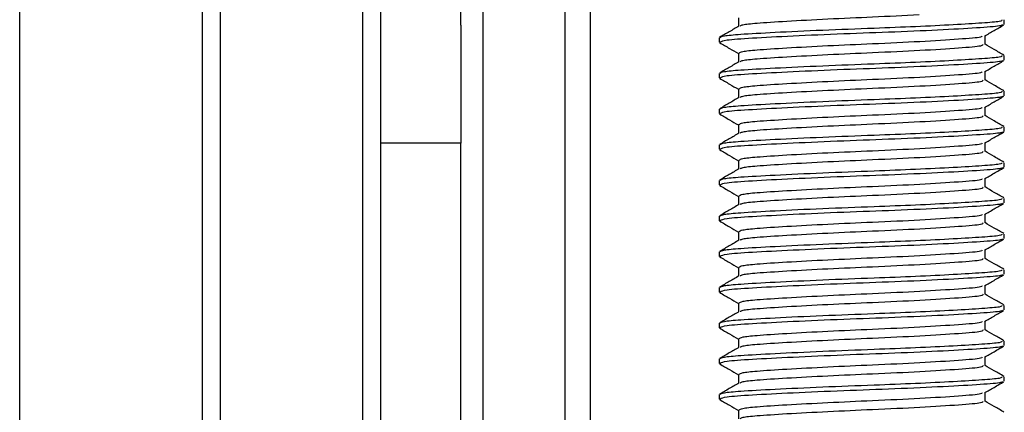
# Model space of a CAD drawing. Header units: millimetres. Extents: x 0 to 420, y 0 to 297.
# Tile 10 of 58: x 138.15 to 140.91, y 197.07 to 198.17. Entities that reach past the tile are written whole.
import ezdxf

# ---------------------------------------------------------------- set-up
doc = ezdxf.new("R2010")
doc.units = ezdxf.units.MM

msp = doc.modelspace()

# ---------------------------------------------------------------- linework, layer by layer
at = {"color": 7, "linetype": 'Continuous', "lineweight": 25}
for p, q in [((138.15136, 183.57364), (138.15136, 208.57364)), ((138.66443, 183.57364), (138.66443, 208.57364)), ((138.71443, 183.57364), (138.71443, 208.57364)), ((139.11443, 183.57364), (139.11443, 208.57364)), ((139.16443, 183.57364), (139.16443, 208.57364)), ((139.38943, 198.15436), (139.38943, 206.07364)), ((139.45193, 186.07364), (139.45193, 206.07364)), ((139.68193, 186.07364), (139.68193, 206.07364)), ((139.75193, 206.07364), (139.75193, 186.07364)), ((140.16856, 198.17557), (140.16856, 198.15129)), ((140.91443, 198.15686), (140.91443, 198.16939)), ((139.38943, 198.15436), (139.38943, 197.82364)), ((140.11443, 198.11935), (140.11443, 198.10684)), ((140.8603, 198.10057), (140.8603, 198.12495)), ((140.11477, 198.10617), (140.11916, 198.10542)), ((140.16856, 198.07557), (140.16856, 198.05129)), ((140.91443, 198.05686), (140.91443, 198.06939)), ((140.11443, 198.01935), (140.11443, 198.00684)), ((140.11477, 198.00617), (140.11916, 198.00542)), ((140.8603, 198.00057), (140.8603, 198.02495)), ((140.16856, 197.97557), (140.16856, 197.95129)), ((140.91443, 197.95686), (140.91443, 197.96939)), ((140.11443, 197.91935), (140.11443, 197.90684)), ((140.8603, 197.90057), (140.8603, 197.92495)), ((140.11477, 197.90617), (140.11916, 197.90542)), ((140.16856, 197.87557), (140.16856, 197.85129)), ((140.91443, 197.85686), (140.91443, 197.86939)), ((139.38943, 197.82364), (139.16443, 197.82364)), ((139.38943, 194.32364), (139.38943, 197.82364)), ((140.11443, 197.81935), (140.11443, 197.80684)), ((140.8603, 197.80057), (140.8603, 197.82495)), ((140.11477, 197.80617), (140.11916, 197.80542)), ((140.16856, 197.77557), (140.16856, 197.75129)), ((140.91443, 197.75686), (140.91443, 197.76939)), ((140.11443, 197.71935), (140.11443, 197.70684)), ((140.11477, 197.70617), (140.11916, 197.70542)), ((140.8603, 197.70057), (140.8603, 197.72495)), ((140.16856, 197.67557), (140.16856, 197.65129)), ((140.91443, 197.65686), (140.91443, 197.66939)), ((140.11443, 197.61935), (140.11443, 197.60684)), ((140.8603, 197.60057), (140.8603, 197.62495)), ((140.11477, 197.60617), (140.11916, 197.60542)), ((140.16856, 197.57557), (140.16856, 197.55129)), ((140.91443, 197.55686), (140.91443, 197.56939)), ((140.11443, 197.51935), (140.11443, 197.50684)), ((140.11477, 197.50617), (140.11916, 197.50542)), ((140.8603, 197.50057), (140.8603, 197.52495)), ((140.16856, 197.47557), (140.16856, 197.45129)), ((140.91443, 197.45686), (140.91443, 197.46939)), ((140.8603, 197.40057), (140.8603, 197.42495)), ((140.11443, 197.41935), (140.11443, 197.40684)), ((140.11477, 197.40617), (140.11916, 197.40542)), ((140.16856, 197.37557), (140.16856, 197.35129)), ((140.91443, 197.35686), (140.91443, 197.36939)), ((140.11443, 197.31935), (140.11443, 197.30684)), ((140.8603, 197.30057), (140.8603, 197.32495)), ((140.11477, 197.30617), (140.11916, 197.30542)), ((140.16856, 197.27557), (140.16856, 197.25129)), ((140.91443, 197.25686), (140.91443, 197.26939)), ((140.11443, 197.21935), (140.11443, 197.20684)), ((140.11477, 197.20617), (140.11916, 197.20542)), ((140.8603, 197.20057), (140.8603, 197.22495)), ((140.16856, 197.17557), (140.16856, 197.15129)), ((140.91443, 197.15686), (140.91443, 197.16939)), ((140.11443, 197.11935), (140.11443, 197.10684)), ((140.8603, 197.10057), (140.8603, 197.12495)), ((140.11477, 197.10617), (140.11916, 197.10542)), ((140.16856, 197.07557), (140.16856, 197.05129))]:
    msp.add_line(p, q, dxfattribs=at)
for points, knots in [([(140.90793, 198.16939), (140.90777, 198.16787), (140.90743, 198.16469), (140.85511, 198.16056), (140.77514, 198.15557), (140.66883, 198.15039), (140.54133, 198.14548), (140.40092, 198.14017), (140.26712, 198.1338), (140.17458, 198.12875), (140.12268, 198.12396), (140.11806, 198.12085), (140.11583, 198.11935)], [0, 0, 0, 0, 0.0865397, 0.1807239, 0.2782381, 0.3770459, 0.4725658, 0.5884558, 0.7077454, 0.8226984, 0.9142919, 1, 1, 1, 1]), ([(140.67552, 198.18329), (140.63248, 198.18119), (140.54997, 198.17717), (140.41605, 198.17143), (140.30053, 198.16505), (140.22095, 198.16), (140.1787, 198.15565), (140.17474, 198.153), (140.17318, 198.15195)], [0, 0, 0, 0, 0.20134236, 0.38594256, 0.57596416, 0.75907017, 0.9049692, 1, 1, 1, 1]), ([(140.16974, 198.15198), (140.16069, 198.14673), (140.14258, 198.13624), (140.12447, 198.12576), (140.11542, 198.12052)], [0, 0, 0, 0, 0.4998987, 1, 1, 1, 1]), ([(140.90897, 198.15541), (140.90803, 198.15464), (140.90466, 198.15188), (140.85216, 198.14777), (140.74874, 198.14158), (140.61095, 198.13542), (140.46101, 198.13014), (140.3177, 198.12384), (140.20257, 198.11786), (140.12717, 198.11267), (140.1204, 198.10873), (140.11715, 198.10684)], [0, 0, 0, 0, 0.0459027, 0.1640029, 0.2864241, 0.4087912, 0.5269075, 0.6499103, 0.7714525, 0.8900034, 1, 1, 1, 1]), ([(140.85859, 198.12396), (140.86764, 198.1292), (140.88574, 198.13968), (140.90384, 198.15016), (140.91289, 198.1554)], [0, 0, 0, 0, 0.4999098, 1, 1, 1, 1]), ([(140.85209, 198.12401), (140.8516, 198.12306), (140.85001, 198.11991), (140.79021, 198.11532), (140.68322, 198.10829), (140.54933, 198.10222), (140.41634, 198.09642), (140.30057, 198.09005), (140.22057, 198.085), (140.17563, 198.0802), (140.17164, 198.07708), (140.1697, 198.07557)], [0, 0, 0, 0, 0.0566683, 0.1867771, 0.3222071, 0.4544151, 0.5741791, 0.6974605, 0.8162551, 0.9109108, 1, 1, 1, 1]), ([(140.11597, 198.1054), (140.12502, 198.10016), (140.14256, 198.09001), (140.16008, 198.07986), (140.16856, 198.07495)], [0, 0, 0, 0, 0.5163558, 1, 1, 1, 1]), ([(140.85465, 198.10062), (140.85439, 198.09911), (140.85377, 198.0954), (140.79093, 198.09031), (140.68304, 198.08329), (140.54937, 198.07722), (140.41636, 198.07142), (140.30045, 198.06505), (140.22097, 198.06), (140.1787, 198.05565), (140.17474, 198.053), (140.17318, 198.05195)], [0, 0, 0, 0, 0.0884933, 0.2179785, 0.3527595, 0.4843338, 0.6035239, 0.7262144, 0.8444398, 0.9386418, 1, 1, 1, 1]), ([(140.91345, 198.07052), (140.90439, 198.07576), (140.88668, 198.08601), (140.86896, 198.09627), (140.8603, 198.10129)], [0, 0, 0, 0, 0.51125952, 1, 1, 1, 1]), ([(140.90793, 198.06939), (140.90777, 198.06787), (140.90743, 198.06469), (140.85511, 198.06056), (140.77514, 198.05557), (140.66883, 198.05039), (140.54133, 198.04548), (140.40092, 198.04017), (140.26712, 198.0338), (140.17458, 198.02875), (140.12268, 198.02396), (140.11806, 198.02085), (140.11583, 198.01935)], [0, 0, 0, 0, 0.0865397, 0.1807239, 0.2782381, 0.3770459, 0.4725658, 0.5884558, 0.7077454, 0.8226984, 0.9142919, 1, 1, 1, 1]), ([(140.16974, 198.05198), (140.16069, 198.04673), (140.14258, 198.03624), (140.12447, 198.02576), (140.11542, 198.02052)], [0, 0, 0, 0, 0.4998987, 1, 1, 1, 1]), ([(140.90897, 198.05541), (140.90803, 198.05464), (140.90466, 198.05188), (140.85216, 198.04777), (140.74874, 198.04158), (140.61095, 198.03542), (140.46101, 198.03014), (140.3177, 198.02384), (140.20257, 198.01786), (140.12717, 198.01267), (140.1204, 198.00873), (140.11715, 198.00684)], [0, 0, 0, 0, 0.04590273, 0.1640029, 0.2864241, 0.40879124, 0.5269075, 0.64991026, 0.77145249, 0.89000345, 1, 1, 1, 1]), ([(140.85859, 198.02396), (140.86764, 198.0292), (140.88574, 198.03968), (140.90384, 198.05016), (140.91289, 198.0554)], [0, 0, 0, 0, 0.4999098, 1, 1, 1, 1]), ([(140.11597, 198.0054), (140.12502, 198.00016), (140.14256, 197.99001), (140.16008, 197.97986), (140.16856, 197.97495)], [0, 0, 0, 0, 0.5163558, 1, 1, 1, 1]), ([(140.85209, 198.02401), (140.8516, 198.02306), (140.85001, 198.01991), (140.79021, 198.01532), (140.68322, 198.00829), (140.54933, 198.00222), (140.41634, 197.99642), (140.30057, 197.99005), (140.22057, 197.985), (140.17563, 197.9802), (140.17164, 197.97708), (140.1697, 197.97557)], [0, 0, 0, 0, 0.0566683, 0.1867771, 0.3222071, 0.4544151, 0.5741791, 0.6974605, 0.8162551, 0.9109108, 1, 1, 1, 1]), ([(140.85465, 198.00062), (140.85439, 197.99911), (140.85377, 197.9954), (140.79093, 197.99031), (140.68304, 197.98329), (140.54937, 197.97722), (140.41636, 197.97142), (140.30045, 197.96505), (140.22097, 197.96), (140.1787, 197.95565), (140.17474, 197.953), (140.17318, 197.95195)], [0, 0, 0, 0, 0.0884933, 0.2179785, 0.3527595, 0.4843338, 0.6035239, 0.7262144, 0.8444398, 0.9386418, 1, 1, 1, 1]), ([(140.91345, 197.97052), (140.90439, 197.97576), (140.88668, 197.98601), (140.86896, 197.99627), (140.8603, 198.00129)], [0, 0, 0, 0, 0.5112595, 1, 1, 1, 1]), ([(140.16974, 197.95198), (140.16069, 197.94673), (140.14258, 197.93624), (140.12447, 197.92576), (140.11542, 197.92052)], [0, 0, 0, 0, 0.4998987, 1, 1, 1, 1]), ([(140.90793, 197.96939), (140.90777, 197.96787), (140.90743, 197.96469), (140.85511, 197.96056), (140.77514, 197.95557), (140.66883, 197.95039), (140.54133, 197.94548), (140.40092, 197.94017), (140.26712, 197.9338), (140.17458, 197.92875), (140.12268, 197.92396), (140.11806, 197.92085), (140.11583, 197.91935)], [0, 0, 0, 0, 0.0865397, 0.1807239, 0.2782381, 0.3770459, 0.4725658, 0.5884558, 0.7077454, 0.8226984, 0.9142919, 1, 1, 1, 1]), ([(140.90897, 197.95541), (140.90803, 197.95464), (140.90466, 197.95188), (140.85216, 197.94777), (140.74874, 197.94158), (140.61095, 197.93542), (140.46101, 197.93014), (140.3177, 197.92384), (140.20257, 197.91786), (140.12717, 197.91267), (140.1204, 197.90873), (140.11715, 197.90684)], [0, 0, 0, 0, 0.0459027, 0.1640029, 0.2864241, 0.4087912, 0.5269075, 0.6499103, 0.7714525, 0.8900034, 1, 1, 1, 1]), ([(140.85859, 197.92396), (140.86764, 197.9292), (140.88574, 197.93968), (140.90384, 197.95016), (140.91289, 197.9554)], [0, 0, 0, 0, 0.4999098, 1, 1, 1, 1]), ([(140.85209, 197.92401), (140.8516, 197.92306), (140.85001, 197.91991), (140.79021, 197.91532), (140.68322, 197.90829), (140.54933, 197.90222), (140.41634, 197.89642), (140.30057, 197.89005), (140.22057, 197.885), (140.17563, 197.8802), (140.17164, 197.87708), (140.1697, 197.87557)], [0, 0, 0, 0, 0.0566683, 0.18677708, 0.32220712, 0.45441506, 0.57417912, 0.69746046, 0.81625514, 0.91091084, 1, 1, 1, 1]), ([(140.11597, 197.9054), (140.12502, 197.90016), (140.14256, 197.89001), (140.16008, 197.87986), (140.16856, 197.87495)], [0, 0, 0, 0, 0.5163558, 1, 1, 1, 1]), ([(140.85465, 197.90062), (140.85439, 197.89911), (140.85377, 197.8954), (140.79093, 197.89031), (140.68304, 197.88329), (140.54937, 197.87722), (140.41636, 197.87142), (140.30045, 197.86505), (140.22097, 197.86), (140.1787, 197.85565), (140.17474, 197.853), (140.17318, 197.85195)], [0, 0, 0, 0, 0.0884933, 0.2179785, 0.3527595, 0.4843338, 0.6035239, 0.7262144, 0.8444398, 0.9386418, 1, 1, 1, 1]), ([(140.91345, 197.87052), (140.90439, 197.87576), (140.88668, 197.88601), (140.86896, 197.89627), (140.8603, 197.90129)], [0, 0, 0, 0, 0.5112595, 1, 1, 1, 1]), ([(140.90793, 197.86939), (140.90777, 197.86787), (140.90743, 197.86469), (140.85511, 197.86056), (140.77514, 197.85557), (140.66883, 197.85039), (140.54133, 197.84548), (140.40092, 197.84017), (140.26712, 197.8338), (140.17458, 197.82875), (140.12268, 197.82396), (140.11806, 197.82085), (140.11583, 197.81935)], [0, 0, 0, 0, 0.0865397, 0.1807239, 0.2782381, 0.3770459, 0.4725658, 0.5884558, 0.7077454, 0.8226984, 0.9142919, 1, 1, 1, 1]), ([(140.16974, 197.85198), (140.16069, 197.84673), (140.14258, 197.83624), (140.12447, 197.82576), (140.11542, 197.82052)], [0, 0, 0, 0, 0.4998987, 1, 1, 1, 1]), ([(140.90897, 197.85541), (140.90803, 197.85464), (140.90466, 197.85188), (140.85216, 197.84777), (140.74874, 197.84158), (140.61095, 197.83542), (140.46101, 197.83014), (140.3177, 197.82384), (140.20257, 197.81786), (140.12717, 197.81267), (140.1204, 197.80873), (140.11715, 197.80684)], [0, 0, 0, 0, 0.0459027, 0.1640029, 0.2864241, 0.4087912, 0.5269075, 0.6499103, 0.7714525, 0.8900034, 1, 1, 1, 1]), ([(140.85859, 197.82396), (140.86764, 197.8292), (140.88574, 197.83968), (140.90384, 197.85016), (140.91289, 197.8554)], [0, 0, 0, 0, 0.4999098, 1, 1, 1, 1]), ([(140.85209, 197.82401), (140.8516, 197.82306), (140.85001, 197.81991), (140.79021, 197.81532), (140.68322, 197.80829), (140.54933, 197.80222), (140.41634, 197.79642), (140.30057, 197.79005), (140.22057, 197.785), (140.17563, 197.7802), (140.17164, 197.77708), (140.1697, 197.77557)], [0, 0, 0, 0, 0.0566683, 0.1867771, 0.3222071, 0.4544151, 0.5741791, 0.6974605, 0.8162551, 0.9109108, 1, 1, 1, 1]), ([(140.11597, 197.8054), (140.12502, 197.80016), (140.14256, 197.79001), (140.16008, 197.77986), (140.16856, 197.77495)], [0, 0, 0, 0, 0.5163558, 1, 1, 1, 1]), ([(140.85465, 197.80062), (140.85439, 197.79911), (140.85377, 197.7954), (140.79093, 197.79031), (140.68304, 197.78329), (140.54937, 197.77722), (140.41636, 197.77142), (140.30045, 197.76505), (140.22097, 197.76), (140.1787, 197.75565), (140.17474, 197.753), (140.17318, 197.75195)], [0, 0, 0, 0, 0.0884933, 0.2179785, 0.3527595, 0.4843338, 0.6035239, 0.7262144, 0.8444398, 0.9386418, 1, 1, 1, 1]), ([(140.91345, 197.77052), (140.90439, 197.77576), (140.88668, 197.78601), (140.86896, 197.79627), (140.8603, 197.80129)], [0, 0, 0, 0, 0.5112595, 1, 1, 1, 1]), ([(140.90793, 197.76939), (140.90777, 197.76787), (140.90743, 197.76469), (140.85511, 197.76056), (140.77514, 197.75557), (140.66883, 197.75039), (140.54133, 197.74548), (140.40092, 197.74017), (140.26712, 197.7338), (140.17458, 197.72875), (140.12268, 197.72396), (140.11806, 197.72085), (140.11583, 197.71935)], [0, 0, 0, 0, 0.0865397, 0.1807239, 0.2782381, 0.3770459, 0.4725658, 0.5884558, 0.7077454, 0.8226984, 0.9142919, 1, 1, 1, 1]), ([(140.90897, 197.75541), (140.90803, 197.75464), (140.90466, 197.75188), (140.85216, 197.74777), (140.74874, 197.74158), (140.61095, 197.73542), (140.46101, 197.73014), (140.3177, 197.72384), (140.20257, 197.71786), (140.12717, 197.71267), (140.1204, 197.70873), (140.11715, 197.70684)], [0, 0, 0, 0, 0.0459027, 0.1640029, 0.2864241, 0.4087912, 0.5269075, 0.6499103, 0.7714525, 0.8900034, 1, 1, 1, 1]), ([(140.85859, 197.72396), (140.86764, 197.7292), (140.88574, 197.73968), (140.90384, 197.75016), (140.91289, 197.7554)], [0, 0, 0, 0, 0.4999098, 1, 1, 1, 1]), ([(140.16974, 197.75198), (140.16069, 197.74673), (140.14258, 197.73624), (140.12447, 197.72576), (140.11542, 197.72052)], [0, 0, 0, 0, 0.4998987, 1, 1, 1, 1]), ([(140.11597, 197.7054), (140.12502, 197.70016), (140.14256, 197.69001), (140.16008, 197.67986), (140.16856, 197.67495)], [0, 0, 0, 0, 0.5163558, 1, 1, 1, 1]), ([(140.85209, 197.72401), (140.8516, 197.72306), (140.85001, 197.71991), (140.79021, 197.71532), (140.68322, 197.70829), (140.54933, 197.70222), (140.41634, 197.69642), (140.30057, 197.69005), (140.22057, 197.685), (140.17563, 197.6802), (140.17164, 197.67708), (140.1697, 197.67557)], [0, 0, 0, 0, 0.0566683, 0.1867771, 0.3222071, 0.4544151, 0.5741791, 0.6974605, 0.8162551, 0.9109108, 1, 1, 1, 1]), ([(140.85465, 197.70062), (140.85439, 197.69911), (140.85377, 197.6954), (140.79093, 197.69031), (140.68304, 197.68329), (140.54937, 197.67722), (140.41636, 197.67142), (140.30045, 197.66505), (140.22097, 197.66), (140.1787, 197.65565), (140.17474, 197.653), (140.17318, 197.65195)], [0, 0, 0, 0, 0.0884933, 0.2179785, 0.3527595, 0.4843338, 0.6035239, 0.7262144, 0.8444398, 0.9386418, 1, 1, 1, 1]), ([(140.91345, 197.67052), (140.90439, 197.67576), (140.88668, 197.68601), (140.86896, 197.69627), (140.8603, 197.70129)], [0, 0, 0, 0, 0.5112595, 1, 1, 1, 1]), ([(140.16974, 197.65198), (140.16069, 197.64673), (140.14258, 197.63624), (140.12447, 197.62576), (140.11542, 197.62052)], [0, 0, 0, 0, 0.4998987, 1, 1, 1, 1]), ([(140.90793, 197.66939), (140.90777, 197.66787), (140.90743, 197.66469), (140.85511, 197.66056), (140.77514, 197.65557), (140.66883, 197.65039), (140.54133, 197.64548), (140.40092, 197.64017), (140.26712, 197.6338), (140.17458, 197.62875), (140.12268, 197.62396), (140.11806, 197.62085), (140.11583, 197.61935)], [0, 0, 0, 0, 0.0865397, 0.1807239, 0.2782381, 0.3770459, 0.4725658, 0.5884558, 0.7077454, 0.8226984, 0.9142919, 1, 1, 1, 1]), ([(140.90897, 197.65541), (140.90803, 197.65464), (140.90466, 197.65188), (140.85216, 197.64777), (140.74874, 197.64158), (140.61095, 197.63542), (140.46101, 197.63014), (140.3177, 197.62384), (140.20257, 197.61786), (140.12717, 197.61267), (140.1204, 197.60873), (140.11715, 197.60684)], [0, 0, 0, 0, 0.0459027, 0.1640029, 0.2864241, 0.4087912, 0.5269075, 0.6499103, 0.7714525, 0.8900034, 1, 1, 1, 1]), ([(140.85859, 197.62396), (140.86764, 197.6292), (140.88574, 197.63968), (140.90384, 197.65016), (140.91289, 197.6554)], [0, 0, 0, 0, 0.4999098, 1, 1, 1, 1]), ([(140.85209, 197.62401), (140.8516, 197.62306), (140.85001, 197.61991), (140.79021, 197.61532), (140.68322, 197.60829), (140.54933, 197.60222), (140.41634, 197.59642), (140.30057, 197.59005), (140.22057, 197.585), (140.17563, 197.5802), (140.17164, 197.57708), (140.1697, 197.57557)], [0, 0, 0, 0, 0.0566683, 0.1867771, 0.3222071, 0.4544151, 0.5741791, 0.6974605, 0.8162551, 0.9109108, 1, 1, 1, 1]), ([(140.11597, 197.6054), (140.12502, 197.60016), (140.14256, 197.59001), (140.16008, 197.57986), (140.16856, 197.57495)], [0, 0, 0, 0, 0.5163558, 1, 1, 1, 1]), ([(140.85465, 197.60062), (140.85439, 197.59911), (140.85377, 197.5954), (140.79093, 197.59031), (140.68304, 197.58329), (140.54937, 197.57722), (140.41636, 197.57142), (140.30045, 197.56505), (140.22097, 197.56), (140.1787, 197.55565), (140.17474, 197.553), (140.17318, 197.55195)], [0, 0, 0, 0, 0.0884933, 0.2179785, 0.3527595, 0.4843338, 0.6035239, 0.7262144, 0.8444398, 0.9386418, 1, 1, 1, 1]), ([(140.91345, 197.57052), (140.90439, 197.57576), (140.88668, 197.58601), (140.86896, 197.59627), (140.8603, 197.60129)], [0, 0, 0, 0, 0.5112595, 1, 1, 1, 1]), ([(140.90793, 197.56939), (140.90777, 197.56787), (140.90743, 197.56469), (140.85511, 197.56056), (140.77514, 197.55557), (140.66883, 197.55039), (140.54133, 197.54548), (140.40092, 197.54017), (140.26712, 197.5338), (140.17458, 197.52875), (140.12268, 197.52396), (140.11806, 197.52085), (140.11583, 197.51935)], [0, 0, 0, 0, 0.0865397, 0.1807239, 0.2782381, 0.3770459, 0.4725658, 0.5884558, 0.7077454, 0.8226984, 0.9142919, 1, 1, 1, 1]), ([(140.16974, 197.55198), (140.16069, 197.54673), (140.14258, 197.53624), (140.12447, 197.52576), (140.11542, 197.52052)], [0, 0, 0, 0, 0.4998987, 1, 1, 1, 1]), ([(140.90897, 197.55541), (140.90803, 197.55464), (140.90466, 197.55188), (140.85216, 197.54777), (140.74874, 197.54158), (140.61095, 197.53542), (140.46101, 197.53014), (140.3177, 197.52384), (140.20257, 197.51786), (140.12717, 197.51267), (140.1204, 197.50873), (140.11715, 197.50684)], [0, 0, 0, 0, 0.0459027, 0.1640029, 0.2864241, 0.4087912, 0.5269075, 0.6499103, 0.7714525, 0.8900034, 1, 1, 1, 1]), ([(140.85859, 197.52396), (140.86764, 197.5292), (140.88574, 197.53968), (140.90384, 197.55016), (140.91289, 197.5554)], [0, 0, 0, 0, 0.4999098, 1, 1, 1, 1]), ([(140.11597, 197.5054), (140.12502, 197.50016), (140.14256, 197.49001), (140.16008, 197.47986), (140.16856, 197.47495)], [0, 0, 0, 0, 0.5163558, 1, 1, 1, 1]), ([(140.85209, 197.52401), (140.8516, 197.52306), (140.85001, 197.51991), (140.79021, 197.51532), (140.68322, 197.50829), (140.54933, 197.50222), (140.41634, 197.49642), (140.30057, 197.49005), (140.22057, 197.485), (140.17563, 197.4802), (140.17164, 197.47708), (140.1697, 197.47557)], [0, 0, 0, 0, 0.0566683, 0.1867771, 0.3222071, 0.4544151, 0.5741791, 0.6974605, 0.8162551, 0.9109108, 1, 1, 1, 1]), ([(140.85465, 197.50062), (140.85439, 197.49911), (140.85377, 197.4954), (140.79093, 197.49031), (140.68304, 197.48329), (140.54937, 197.47722), (140.41636, 197.47142), (140.30045, 197.46505), (140.22097, 197.46), (140.1787, 197.45565), (140.17474, 197.453), (140.17318, 197.45195)], [0, 0, 0, 0, 0.08849328, 0.2179785, 0.35275949, 0.48433382, 0.60352391, 0.72621442, 0.84443977, 0.93864183, 1, 1, 1, 1]), ([(140.91345, 197.47052), (140.90439, 197.47576), (140.88668, 197.48601), (140.86896, 197.49627), (140.8603, 197.50129)], [0, 0, 0, 0, 0.5112595, 1, 1, 1, 1]), ([(140.16974, 197.45198), (140.16069, 197.44673), (140.14258, 197.43624), (140.12447, 197.42576), (140.11542, 197.42052)], [0, 0, 0, 0, 0.4998987, 1, 1, 1, 1]), ([(140.90793, 197.46939), (140.90777, 197.46787), (140.90743, 197.46469), (140.85511, 197.46056), (140.77514, 197.45557), (140.66883, 197.45039), (140.54133, 197.44548), (140.40092, 197.44017), (140.26712, 197.4338), (140.17458, 197.42875), (140.12268, 197.42396), (140.11806, 197.42085), (140.11583, 197.41935)], [0, 0, 0, 0, 0.0865397, 0.1807239, 0.2782381, 0.3770459, 0.4725658, 0.5884558, 0.7077454, 0.8226984, 0.9142919, 1, 1, 1, 1]), ([(140.90897, 197.45541), (140.90803, 197.45464), (140.90466, 197.45188), (140.85216, 197.44777), (140.74874, 197.44158), (140.61095, 197.43542), (140.46101, 197.43014), (140.3177, 197.42384), (140.20257, 197.41786), (140.12717, 197.41267), (140.1204, 197.40873), (140.11715, 197.40684)], [0, 0, 0, 0, 0.0459027, 0.1640029, 0.2864241, 0.4087912, 0.5269075, 0.6499103, 0.7714525, 0.8900034, 1, 1, 1, 1]), ([(140.85859, 197.42396), (140.86764, 197.4292), (140.88574, 197.43968), (140.90384, 197.45016), (140.91289, 197.4554)], [0, 0, 0, 0, 0.4999098, 1, 1, 1, 1]), ([(140.85209, 197.42401), (140.8516, 197.42306), (140.85001, 197.41991), (140.79021, 197.41532), (140.68322, 197.40829), (140.54933, 197.40222), (140.41634, 197.39642), (140.30057, 197.39005), (140.22057, 197.385), (140.17563, 197.3802), (140.17164, 197.37708), (140.1697, 197.37557)], [0, 0, 0, 0, 0.0566683, 0.1867771, 0.3222071, 0.4544151, 0.5741791, 0.6974605, 0.8162551, 0.9109108, 1, 1, 1, 1]), ([(140.11597, 197.4054), (140.12502, 197.40016), (140.14256, 197.39001), (140.16008, 197.37986), (140.16856, 197.37495)], [0, 0, 0, 0, 0.5163558, 1, 1, 1, 1]), ([(140.85465, 197.40062), (140.85439, 197.39911), (140.85377, 197.3954), (140.79093, 197.39031), (140.68304, 197.38329), (140.54937, 197.37722), (140.41636, 197.37142), (140.30045, 197.36505), (140.22097, 197.36), (140.1787, 197.35565), (140.17474, 197.353), (140.17318, 197.35195)], [0, 0, 0, 0, 0.0884933, 0.2179785, 0.3527595, 0.4843338, 0.6035239, 0.7262144, 0.8444398, 0.9386418, 1, 1, 1, 1]), ([(140.91345, 197.37052), (140.90439, 197.37576), (140.88668, 197.38601), (140.86896, 197.39627), (140.8603, 197.40129)], [0, 0, 0, 0, 0.5112595, 1, 1, 1, 1]), ([(140.90793, 197.36939), (140.90777, 197.36787), (140.90743, 197.36469), (140.85511, 197.36056), (140.77514, 197.35557), (140.66883, 197.35039), (140.54133, 197.34548), (140.40092, 197.34017), (140.26712, 197.3338), (140.17458, 197.32875), (140.12268, 197.32396), (140.11806, 197.32085), (140.11583, 197.31935)], [0, 0, 0, 0, 0.0865397, 0.1807239, 0.2782381, 0.3770459, 0.4725658, 0.5884558, 0.7077454, 0.8226984, 0.9142919, 1, 1, 1, 1]), ([(140.16974, 197.35198), (140.16069, 197.34673), (140.14258, 197.33624), (140.12447, 197.32576), (140.11542, 197.32052)], [0, 0, 0, 0, 0.4998987, 1, 1, 1, 1]), ([(140.90897, 197.35541), (140.90803, 197.35464), (140.90466, 197.35188), (140.85216, 197.34777), (140.74874, 197.34158), (140.61095, 197.33542), (140.46101, 197.33014), (140.3177, 197.32384), (140.20257, 197.31786), (140.12717, 197.31267), (140.1204, 197.30873), (140.11715, 197.30684)], [0, 0, 0, 0, 0.0459027, 0.1640029, 0.2864241, 0.4087912, 0.5269075, 0.6499103, 0.7714525, 0.8900034, 1, 1, 1, 1]), ([(140.85859, 197.32396), (140.86764, 197.3292), (140.88574, 197.33968), (140.90384, 197.35016), (140.91289, 197.3554)], [0, 0, 0, 0, 0.4999098, 1, 1, 1, 1]), ([(140.85209, 197.32401), (140.8516, 197.32306), (140.85001, 197.31991), (140.79021, 197.31532), (140.68322, 197.30829), (140.54933, 197.30222), (140.41634, 197.29642), (140.30057, 197.29005), (140.22057, 197.285), (140.17563, 197.2802), (140.17164, 197.27708), (140.1697, 197.27557)], [0, 0, 0, 0, 0.0566683, 0.1867771, 0.3222071, 0.4544151, 0.5741791, 0.6974605, 0.8162551, 0.9109108, 1, 1, 1, 1]), ([(140.11597, 197.3054), (140.12502, 197.30016), (140.14256, 197.29001), (140.16008, 197.27986), (140.16856, 197.27495)], [0, 0, 0, 0, 0.5163558, 1, 1, 1, 1]), ([(140.85465, 197.30062), (140.85439, 197.29911), (140.85377, 197.2954), (140.79093, 197.29031), (140.68304, 197.28329), (140.54937, 197.27722), (140.41636, 197.27142), (140.30045, 197.26505), (140.22097, 197.26), (140.1787, 197.25565), (140.17474, 197.253), (140.17318, 197.25195)], [0, 0, 0, 0, 0.0884933, 0.2179785, 0.3527595, 0.4843338, 0.6035239, 0.7262144, 0.8444398, 0.9386418, 1, 1, 1, 1]), ([(140.91345, 197.27052), (140.90439, 197.27576), (140.88668, 197.28601), (140.86896, 197.29627), (140.8603, 197.30129)], [0, 0, 0, 0, 0.5112595, 1, 1, 1, 1]), ([(140.90793, 197.26939), (140.90777, 197.26787), (140.90743, 197.26469), (140.85511, 197.26056), (140.77514, 197.25557), (140.66883, 197.25039), (140.54133, 197.24548), (140.40092, 197.24017), (140.26712, 197.2338), (140.17458, 197.22875), (140.12268, 197.22396), (140.11806, 197.22085), (140.11583, 197.21935)], [0, 0, 0, 0, 0.0865397, 0.1807239, 0.2782381, 0.3770459, 0.4725658, 0.5884558, 0.7077454, 0.8226984, 0.9142919, 1, 1, 1, 1]), ([(140.16974, 197.25198), (140.16069, 197.24673), (140.14258, 197.23624), (140.12447, 197.22576), (140.11542, 197.22052)], [0, 0, 0, 0, 0.4998987, 1, 1, 1, 1]), ([(140.90897, 197.25541), (140.90803, 197.25464), (140.90466, 197.25188), (140.85216, 197.24777), (140.74874, 197.24158), (140.61095, 197.23542), (140.46101, 197.23014), (140.3177, 197.22384), (140.20257, 197.21786), (140.12717, 197.21267), (140.1204, 197.20873), (140.11715, 197.20684)], [0, 0, 0, 0, 0.04590273, 0.1640029, 0.2864241, 0.40879124, 0.5269075, 0.64991026, 0.77145249, 0.89000345, 1, 1, 1, 1]), ([(140.85859, 197.22396), (140.86764, 197.2292), (140.88574, 197.23968), (140.90384, 197.25016), (140.91289, 197.2554)], [0, 0, 0, 0, 0.4999098, 1, 1, 1, 1]), ([(140.11597, 197.2054), (140.12502, 197.20016), (140.14256, 197.19001), (140.16008, 197.17986), (140.16856, 197.17495)], [0, 0, 0, 0, 0.5163558, 1, 1, 1, 1]), ([(140.85209, 197.22401), (140.8516, 197.22306), (140.85001, 197.21991), (140.79021, 197.21532), (140.68322, 197.20829), (140.54933, 197.20222), (140.41634, 197.19642), (140.30057, 197.19005), (140.22057, 197.185), (140.17563, 197.1802), (140.17164, 197.17708), (140.1697, 197.17557)], [0, 0, 0, 0, 0.0566683, 0.1867771, 0.3222071, 0.4544151, 0.5741791, 0.6974605, 0.8162551, 0.9109108, 1, 1, 1, 1]), ([(140.85465, 197.20062), (140.85439, 197.19911), (140.85377, 197.1954), (140.79093, 197.19031), (140.68304, 197.18329), (140.54937, 197.17722), (140.41636, 197.17142), (140.30045, 197.16505), (140.22097, 197.16), (140.1787, 197.15565), (140.17474, 197.153), (140.17318, 197.15195)], [0, 0, 0, 0, 0.0884933, 0.2179785, 0.3527595, 0.4843338, 0.6035239, 0.7262144, 0.8444398, 0.9386418, 1, 1, 1, 1]), ([(140.91345, 197.17052), (140.90439, 197.17576), (140.88668, 197.18601), (140.86896, 197.19627), (140.8603, 197.20129)], [0, 0, 0, 0, 0.5112595, 1, 1, 1, 1]), ([(140.16974, 197.15198), (140.16069, 197.14673), (140.14258, 197.13624), (140.12447, 197.12576), (140.11542, 197.12052)], [0, 0, 0, 0, 0.4998987, 1, 1, 1, 1]), ([(140.90793, 197.16939), (140.90777, 197.16787), (140.90743, 197.16469), (140.85511, 197.16056), (140.77514, 197.15557), (140.66883, 197.15039), (140.54133, 197.14548), (140.40092, 197.14017), (140.26712, 197.1338), (140.17458, 197.12875), (140.12268, 197.12396), (140.11806, 197.12085), (140.11583, 197.11935)], [0, 0, 0, 0, 0.0865397, 0.1807239, 0.2782381, 0.3770459, 0.4725658, 0.5884558, 0.7077454, 0.8226984, 0.9142919, 1, 1, 1, 1]), ([(140.90897, 197.15541), (140.90803, 197.15464), (140.90466, 197.15188), (140.85216, 197.14777), (140.74874, 197.14158), (140.61095, 197.13542), (140.46101, 197.13014), (140.3177, 197.12384), (140.20257, 197.11786), (140.12717, 197.11267), (140.1204, 197.10873), (140.11715, 197.10684)], [0, 0, 0, 0, 0.0459027, 0.1640029, 0.2864241, 0.4087912, 0.5269075, 0.6499103, 0.7714525, 0.8900034, 1, 1, 1, 1]), ([(140.85859, 197.12396), (140.86764, 197.1292), (140.88574, 197.13968), (140.90384, 197.15016), (140.91289, 197.1554)], [0, 0, 0, 0, 0.4999098, 1, 1, 1, 1]), ([(140.85209, 197.12401), (140.8516, 197.12306), (140.85001, 197.11991), (140.79021, 197.11532), (140.68322, 197.10829), (140.54933, 197.10222), (140.41634, 197.09642), (140.30057, 197.09005), (140.22057, 197.085), (140.17563, 197.0802), (140.17164, 197.07708), (140.1697, 197.07557)], [0, 0, 0, 0, 0.0566683, 0.1867771, 0.3222071, 0.4544151, 0.5741791, 0.6974605, 0.8162551, 0.9109108, 1, 1, 1, 1]), ([(140.11597, 197.1054), (140.12502, 197.10016), (140.14256, 197.09001), (140.16008, 197.07986), (140.16856, 197.07495)], [0, 0, 0, 0, 0.5163558, 1, 1, 1, 1]), ([(140.85465, 197.10062), (140.85439, 197.09911), (140.85377, 197.0954), (140.79093, 197.09031), (140.68304, 197.08329), (140.54937, 197.07722), (140.41636, 197.07142), (140.30045, 197.06505), (140.22097, 197.06), (140.1787, 197.05565), (140.17474, 197.053), (140.17318, 197.05195)], [0, 0, 0, 0, 0.0884933, 0.2179785, 0.3527595, 0.4843338, 0.6035239, 0.7262144, 0.8444398, 0.9386418, 1, 1, 1, 1]), ([(140.91345, 197.07052), (140.90439, 197.07576), (140.88668, 197.08601), (140.86896, 197.09627), (140.8603, 197.10129)], [0, 0, 0, 0, 0.5112595, 1, 1, 1, 1])]:
    msp.add_open_spline(points, degree=3, knots=knots, dxfattribs=at)

doc.saveas('drawing.dxf')
